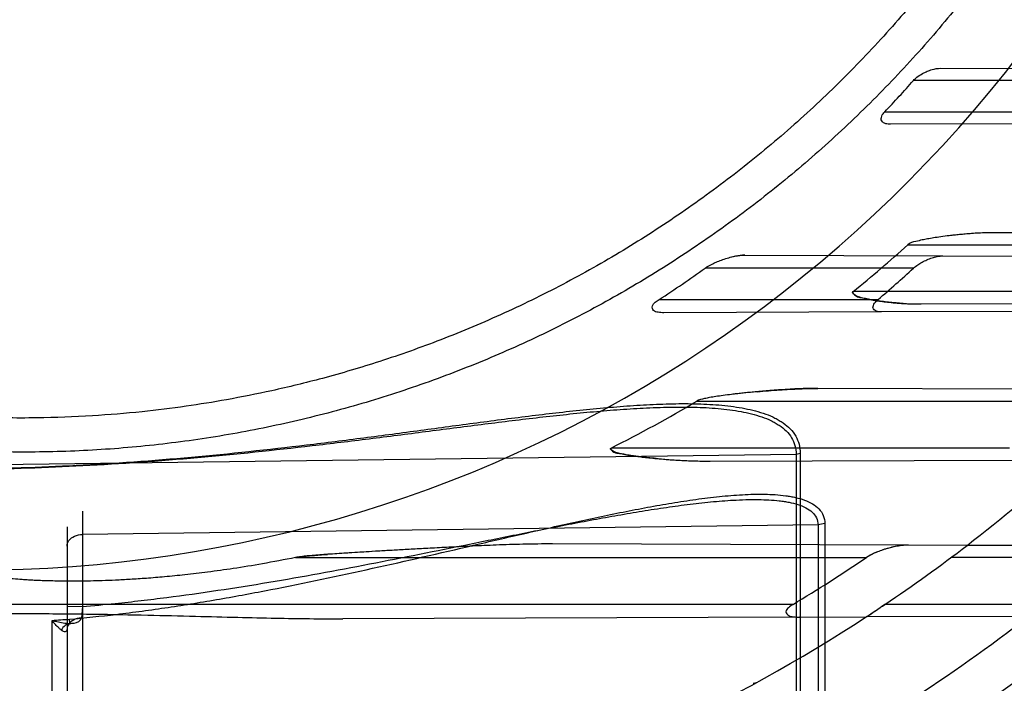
# Model space of a CAD drawing. Header units: millimetres. Extents: x 0 to 297, y 0 to 210.
# Tile 25 of 256: x 141.287 to 141.57, y 90.428 to 90.619. Entities that reach past the tile are written whole.
import ezdxf

# ---------------------------------------------------------------- set-up
doc = ezdxf.new("R2010")
doc.units = ezdxf.units.MM
doc.header["$LTSCALE"] = 16.335
doc.layers.get('0').update_dxf_attribs({"linetype": 'CONTINUOUS'})
for name, color, linetype in [('01_GLOBAL', 7, 'CONTINUOUS'), ('INTFCLR_1', 7, 'CONTINUOUS'), ('INTFCLR_144815', 7, 'CONTINUOUS')]:
    doc.layers.add(name, color=color, linetype=linetype)

msp = doc.modelspace()

# ---------------------------------------------------------------- linework, layer by layer
at = {"color": 7, "linetype": 'Continuous'}
msp.add_circle((142.5788034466, 92.2083412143), 3.42, dxfattribs=at)
at = {"color": 9, "linetype": 'Continuous'}
msp.add_arc((142.5788034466, 92.2083412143), 3.3761688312, 182.9674534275, 267.0325465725, dxfattribs=at)
at = {"layer": '01_GLOBAL', "color": 7, "linetype": 'Continuous'}
msp.add_circle((142.5788034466, 92.2083412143), 3.465, dxfattribs=at)
at = {"layer": 'INTFCLR_1', "color": 9, "linetype": 'Continuous'}
for p, q in [((141.5518913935, 90.60511800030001), (141.5992258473, 90.60495277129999)), ((141.5928813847, 90.60158959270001), (141.544063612, 90.60158959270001)), ((141.5358136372, 90.59258959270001), (141.5859287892, 90.59258959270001)), ((141.5872388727, 90.5891845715), (141.5374533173, 90.5890107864)), ((141.6356418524, 90.55757565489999), (141.5674497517, 90.55781369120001)), ((141.5424267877, 90.5543395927), (141.6284311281, 90.5543395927)), ((141.4955733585, 90.5513145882), (141.5525625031, 90.55111565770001)), ((141.5440530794, 90.5475895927), (141.4841399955, 90.5475895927)), ((141.6170626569, 90.54083959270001), (141.5267244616, 90.54083959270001)), ((141.4709529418, 90.5385895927), (141.5339336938, 90.5385895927)), ((141.5462586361, 90.5372915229), (141.6190811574, 90.5375457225)), ((141.5348452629, 90.5350016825), (141.4722287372, 90.53478310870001)), ((141.5956532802, 90.51271524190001), (141.5165793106, 90.5129912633)), ((141.4817279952, 90.5093395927), (141.5866681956, 90.5093395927)), ((141.5103153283, 90.4939997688), (141.273551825, 90.490888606)), ((141.5716685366, 90.49583959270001), (141.457079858, 90.49583959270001)), ((141.5103153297, 90.4939997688), (141.5103153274, 90.39388320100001)), ((141.5115099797, 90.4942271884), (141.5103153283, 90.4939997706)), ((141.5115099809, 90.4942271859), (141.5115099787, 90.3941764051)), ((141.4855535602, 90.4920796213), (141.5735954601, 90.4923869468)), ((141.3049732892, 90.47766563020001), (141.3049732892, 90.3103930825)), ((141.5185644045, 90.4741155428), (141.5166176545, 90.4737535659)), ((141.5185644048, 90.4741155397), (141.5185644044, 90.3682468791)), ((141.300551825, 90.4731663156), (141.300551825, 90.3103930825)), ((141.5166176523, 90.4737535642), (141.3049732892, 90.4709724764)), ((141.5166176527, 90.4737535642), (141.5166176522, 90.3677801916)), ((141.5426214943, 90.4679003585), (141.4402751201, 90.4682576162)), ((141.6017761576, 90.467693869), (141.5594970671, 90.46784145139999)), ((141.3662812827, 90.4643395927), (141.5305347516, 90.4643395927)), ((141.5979308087, 90.4643395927), (141.5548795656, 90.4643395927)), ((141.5094200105, 90.4508395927), (141.264551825, 90.4508395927)), ((141.300551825, 90.4503100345), (141.3049731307, 90.4502545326)), ((141.3049731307, 90.4502545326), (141.3046808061, 90.4469297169)), ((141.5816008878, 90.4508395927), (141.5358832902, 90.4508395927)), ((141.2962393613, 90.3043379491), (141.2962393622, 90.44626296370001)), ((141.3013757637, 90.4453854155), (141.3012553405, 90.4465839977)), ((141.5113273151, 90.4471695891), (141.379894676, 90.4467108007)), ((141.5772034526, 90.44739954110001), (141.5304558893, 90.4472363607))]:
    msp.add_line(p, q, dxfattribs=at)
at = {"layer": 'INTFCLR_1', "color": 6, "linetype": 'Continuous'}
for p, q in [((141.5525625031, 90.55111565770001), (141.6423602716, 90.55080220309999)), ((141.6296839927, 90.5353327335), (141.5348452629, 90.5350016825)), ((141.5594970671, 90.46784145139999), (141.5426214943, 90.4679003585)), ((141.5113273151, 90.4471695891), (141.5304558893, 90.4472363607))]:
    msp.add_line(p, q, dxfattribs=at)
at = {"layer": 'INTFCLR_1', "color": 7, "linetype": 'Continuous'}
msp.add_line((141.5358832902, 90.4508395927), (141.5347327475, 90.45006549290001), dxfattribs=at)
at = {"layer": 'INTFCLR_1', "color": 6, "linetype": 'Continuous'}
for centre, radius, start, end in [((141.273551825, 90.84008959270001), 0.5431065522, 270, 90.00000002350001), ((141.273551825, 90.84008959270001), 0.5161422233, 270, 90.00000002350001), ((141.2741200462, 90.8407558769), 0.3606522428, 316.519781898, 318.459498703), ((141.2857062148, 90.8370581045), 0.3818837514, 309.13353205, 312.2407996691), ((141.2744258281, 90.84070767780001), 0.3604139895, 303.0439087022, 305.5821917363), ((141.2742544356, 90.8407557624), 0.3984190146, 310.6755073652, 312.6231329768), ((141.2884674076, 90.83293990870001), 0.3769174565, 296.5735206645, 300.8464944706), ((141.273551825, 90.84008959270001), 0.4693968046, 303.9776385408, 307.5299422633), ((141.2760171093, 90.8391513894), 0.4530595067, 301.0088492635, 304.1786423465)]:
    msp.add_arc(centre, radius, start, end, dxfattribs=at)
at = {"layer": 'INTFCLR_1', "color": 9, "linetype": 'Continuous'}
for centre, radius, start, end in [((141.273551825, 90.84008959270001), 0.3793960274, 270.0000000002, 337.5066823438), ((141.273551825, 90.84008959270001), 0.4693968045, 307.5299422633, 312.2149436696), ((141.273551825, 90.84008959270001), 0.4693968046, 269.9999999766, 303.1824438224), ((141.2735518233, 90.8400896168), 0.3944796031, 273.2970471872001, 274.0270834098), ((141.273551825, 90.84008959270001), 0.4963968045, 302.8139688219, 307.7133577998), ((141.4978775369, 90.43084164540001), 0.0027, 271.0000000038, 298.7289681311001)]:
    msp.add_arc(centre, radius, start, end, dxfattribs=at)
at = {"layer": 'INTFCLR_1', "color": 7, "linetype": 'Continuous'}
for centre, radius, start, end in [((141.5460712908, 90.6188648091), 0.081573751, 266.5013563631, 270.1315881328), ((141.450051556, 89.38963223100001), 1.0781987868, 93.4705391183, 93.9638540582), ((141.5286081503, 88.1052917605), 2.3649393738, 93.2618077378, 93.4866402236), ((141.273551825, 90.84008959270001), 0.4693968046, 303.1824438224, 303.9776385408), ((141.2739906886, 90.8394254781), 0.4686007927, 303.1819762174, 303.7336642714)]:
    msp.add_arc(centre, radius, start, end, dxfattribs=at)
at = {"layer": 'INTFCLR_1', "color": 6, "linetype": 'Continuous'}
for points, knots in [([(141.273551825, 91.1754196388), (141.2802383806, 91.17569400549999), (141.2936314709, 91.1758414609), (141.3136931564, 91.174861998), (141.333696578, 91.17267773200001), (141.3536324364, 91.1692804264), (141.3733835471, 91.16467002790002), (141.3925222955, 91.1589612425), (141.4112398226, 91.1521542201), (141.429528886, 91.1442551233), (141.4476081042, 91.1351158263), (141.4650996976, 91.12490336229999), (141.4819327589, 91.1136612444), (141.4980515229, 91.1014306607), (141.513396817, 91.0882570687), (141.5279188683, 91.0741852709), (141.5415615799, 91.05927217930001), (141.5542787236, 91.0435689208), (141.566017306, 91.02714532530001), (141.5767435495, 91.01005456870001), (141.586423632, 90.99235160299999), (141.5950207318, 90.97410428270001), (141.6025009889, 90.9553900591), (141.6088428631, 90.9362701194), (141.6140279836, 90.9168033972), (141.6180381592, 90.8970567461), (141.6208576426, 90.877105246), (141.6224756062, 90.8570295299), (141.6228875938, 90.8369136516), (141.6220957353, 90.81682868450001), (141.6201063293, 90.7968408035), (141.6169268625, 90.77700966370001), (141.6125686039, 90.7574039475), (141.6070465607, 90.7380925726), (141.600382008, 90.71915006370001), (141.5926019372, 90.70065078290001), (141.5837385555, 90.6826636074), (141.5738222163, 90.6652440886), (141.5628929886, 90.6484599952), (141.5509916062, 90.6323694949), (141.538163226, 90.6170274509), (141.5244418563, 90.60247353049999), (141.5098870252, 90.5887718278), (141.494542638, 90.575960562), (141.4784714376, 90.5640906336), (141.4617271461, 90.5532022), (141.4443769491, 90.5433356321), (141.4265001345, 90.5345314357), (141.4085261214, 90.52696935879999), (141.3910227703, 90.52076276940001), (141.374768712, 90.51595910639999), (141.3600533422, 90.5123677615), (141.3469461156, 90.50974854), (141.3344969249, 90.50774192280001), (141.32162892, 90.50614919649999), (141.3073219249, 90.50496210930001), (141.2911119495, 90.5043520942), (141.2796603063, 90.5045088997), (141.273551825, 90.5047595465)], [0, 0, 0, 0, 0.0185657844, 0.0371317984, 0.05569073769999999, 0.0743563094, 0.09320240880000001, 0.1119235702, 0.129729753, 0.1484268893, 0.1671582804, 0.1858963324, 0.2045840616, 0.2232805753, 0.241995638, 0.2606572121, 0.2793460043, 0.298034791, 0.3166822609, 0.3353170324, 0.3539796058, 0.3726237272, 0.3912431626, 0.4098577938, 0.4284754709, 0.4470981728, 0.4657246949, 0.4843423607, 0.5029403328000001, 0.5215094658, 0.5400731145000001, 0.5586325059, 0.5771954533, 0.5957587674, 0.6143211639, 0.6328711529, 0.651401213, 0.6699184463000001, 0.6884460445, 0.7069331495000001, 0.7254085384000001, 0.7438945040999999, 0.7623917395, 0.7808314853, 0.7993176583, 0.8177869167, 0.8362093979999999, 0.8546575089, 0.8730374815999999, 0.8902753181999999, 0.9061521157, 0.9200376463, 0.9322836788, 0.9432240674, 0.9550134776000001, 0.9682465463, 0.9830392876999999, 1, 1, 1, 1]), ([(141.6162475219, 90.7324404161), (141.6151908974, 90.7292169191), (141.6129825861, 90.7228006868), (141.609388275, 90.7132784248), (141.605515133, 90.70386618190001), (141.6013665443, 90.694572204), (141.596946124, 90.6854045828), (141.5922576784, 90.6763712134), (141.5873053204, 90.6674800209), (141.5820932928, 90.6587386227), (141.5766261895, 90.65015472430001), (141.5709086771, 90.6417356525), (141.5649458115, 90.63348885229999), (141.5587426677, 90.6254213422), (141.5523047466, 90.6175402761), (141.5456375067, 90.6098523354), (141.5387468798, 90.60236436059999), (141.5316386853, 90.5950826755), (141.5243192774, 90.5880137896), (141.5167948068, 90.58116364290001), (141.509072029, 90.5745383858), (141.5011574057, 90.5681435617), (141.4930580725, 90.561984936), (141.4847807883, 90.5560676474), (141.4763330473, 90.5503970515), (141.4677219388, 90.54497790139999), (141.4589552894, 90.53981510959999), (141.4500404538, 90.53491299), (141.4409853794, 90.5302758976), (141.4317977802, 90.5259077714), (141.4224857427, 90.5218124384), (141.4130572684, 90.5179934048), (141.4035205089, 90.5144539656), (141.3938837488, 90.51119718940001), (141.3841553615, 90.5082258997), (141.3743437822, 90.50554266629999), (141.3644575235, 90.5031498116), (141.3545051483, 90.501049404), (141.3444952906, 90.4992432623), (141.3344366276, 90.4977329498), (141.3243378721, 90.49651977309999), (141.3142077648, 90.4956047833), (141.3040550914, 90.4949887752), (141.2938886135, 90.49467228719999), (141.2837172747, 90.4946555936), (141.2769387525, 90.494844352), (141.273551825, 90.4949886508)], [0, 0, 0, 0, 0.0227356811, 0.0454710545, 0.0682062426, 0.09094098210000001, 0.1136756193, 0.1364096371, 0.1591436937, 0.1818769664, 0.2046103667, 0.2273428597, 0.2500755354, 0.2728072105, 0.2955391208, 0.3182699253, 0.3410011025, 0.3637310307, 0.3864614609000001, 0.4091905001, 0.4319201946, 0.4546483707, 0.4773773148, 0.5001046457, 0.5228327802, 0.5455591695, 0.5682859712, 0.5910108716, 0.6137361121, 0.6364602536, 0.6591836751, 0.681906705, 0.7046293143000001, 0.7273515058, 0.750073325, 0.77279473, 0.7955158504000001, 0.8182366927, 0.8409573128, 0.8636777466, 0.886398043, 0.9091183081, 0.9318386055, 0.9545589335, 0.9772794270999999, 1, 1, 1, 1]), ([(141.544063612, 90.60158959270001), (141.5443746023, 90.60194063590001), (141.5451986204, 90.6026895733), (141.5465461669, 90.6035638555), (141.5480170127, 90.60427253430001), (141.5497342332, 90.6048774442), (141.5510619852, 90.6051208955), (141.5518913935, 90.60511800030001)], [0, 0, 0, 0, 0.1602102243, 0.3781075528, 0.5466002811, 0.7166632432, 1, 1, 1, 1]), ([(141.5374533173, 90.5890107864), (141.5370022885, 90.58900921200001), (141.5361020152, 90.5890686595), (141.5346758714, 90.5897973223), (141.5348262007, 90.5914833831), (141.5354635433, 90.5922204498), (141.5358136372, 90.59258959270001)], [0, 0, 0, 0, 0.2385065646, 0.4877464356, 0.7309688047, 1, 1, 1, 1]), ([(141.5440530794, 90.5475895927), (141.5444549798, 90.54795948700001), (141.5452651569, 90.54857764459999), (141.5465851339, 90.54937199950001), (141.5479599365, 90.5500368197), (141.5494064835, 90.5505781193), (141.5509405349, 90.5509829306), (141.5519940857, 90.5511176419), (141.5525625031, 90.55111565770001)], [0, 0, 0, 0, 0.1748181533, 0.3246432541, 0.4926137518, 0.6628554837, 0.8180732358, 1, 1, 1, 1]), ([(141.4722287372, 90.53478310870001), (141.4716968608, 90.53478125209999), (141.4707267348, 90.5348689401), (141.4690632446, 90.5351318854), (141.4687077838, 90.5373854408), (141.4701963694, 90.5380974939), (141.4709529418, 90.5385895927)], [0, 0, 0, 0, 0.2240631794, 0.4307374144, 0.6197935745, 1, 1, 1, 1]), ([(141.5348452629, 90.5350016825), (141.534331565, 90.53499988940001), (141.5333499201, 90.53498802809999), (141.5321104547, 90.53619751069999), (141.5329066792, 90.53762179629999), (141.5335520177, 90.53826160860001), (141.5339336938, 90.5385895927)], [0, 0, 0, 0, 0.2688279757, 0.5028095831, 0.7366465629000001, 1, 1, 1, 1]), ([(141.3662812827, 90.4643395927), (141.3631120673, 90.46370152), (141.3571625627, 90.4625550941), (141.3487285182, 90.461180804), (141.3412888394, 90.4601393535), (141.3346924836, 90.4593567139), (141.328819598, 90.4587715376), (141.3235715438, 90.4583394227), (141.3188665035, 90.4580263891), (141.3146361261, 90.45780651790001), (141.3108240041, 90.4576598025), (141.3073816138, 90.4575706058), (141.3042671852, 90.4575266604), (141.3014444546, 90.45751829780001), (141.2988825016, 90.45753786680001), (141.2965548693, 90.4575792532), (141.2944382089, 90.4576375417), (141.2925113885, 90.457708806), (141.2907554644, 90.4577899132), (141.2891537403, 90.45787835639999), (141.2872862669, 90.4579981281), (141.2852427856, 90.4581551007), (141.2830944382, 90.45835818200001), (141.2813034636, 90.4585604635), (141.2796258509, 90.45878138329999), (141.2781106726, 90.45902243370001), (141.2765155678, 90.4593178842), (141.2751643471, 90.45971575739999), (141.2735433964, 90.4600847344), (141.273551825, 90.46069278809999)], [0, 0, 0, 0, 0.1035820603, 0.1941093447, 0.2737667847, 0.3442626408, 0.4069304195, 0.4628609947, 0.5129763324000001, 0.55801159, 0.5985845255, 0.6352070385, 0.6683430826, 0.6983812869, 0.7256484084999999, 0.7504312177, 0.7729712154, 0.7934927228, 0.8122095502, 0.8292917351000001, 0.8448909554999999, 0.8721667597, 0.8949597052, 0.9140167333, 0.9299480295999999, 0.9490596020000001, 0.9636117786, 0.9805155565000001, 1, 1, 1, 1]), ([(141.5094200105, 90.4508395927), (141.5089623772, 90.4505644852), (141.5082045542, 90.45004446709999), (141.5070336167, 90.44877305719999), (141.5081802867, 90.4474570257), (141.5096763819, 90.44725736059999), (141.5107415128, 90.4471675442), (141.5113273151, 90.4471695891)], [0, 0, 0, 0, 0.2138915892, 0.394020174, 0.5733210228, 0.7653398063, 1, 1, 1, 1]), ([(141.273551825, 90.44817320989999), (141.2794149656, 90.44821590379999), (141.2910066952, 90.4482401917), (141.3077634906, 90.4480846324), (141.3232170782, 90.44779314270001), (141.3370156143, 90.447452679), (141.3492918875, 90.4471370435), (141.3602364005, 90.4468881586), (141.3702936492, 90.4467300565), (141.3767088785, 90.4466996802), (141.379894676, 90.4467108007)], [0, 0, 0, 0, 0.1653841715, 0.3269571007, 0.4726648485, 0.6013518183, 0.7162859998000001, 0.8190525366, 0.9101386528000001, 1, 1, 1, 1])]:
    msp.add_open_spline(points, degree=3, knots=knots, dxfattribs=at)
at = {"layer": 'INTFCLR_1', "color": 7, "linetype": 'Continuous'}
for points, knots in [([(141.5674497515, 90.557813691), (141.5666427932, 90.5578117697), (141.5650964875, 90.5577943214), (141.5628810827, 90.5576948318), (141.560863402, 90.5575654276), (141.5590288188, 90.5574182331), (141.5573564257, 90.55726149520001), (141.5558273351, 90.55709995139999), (141.5540323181, 90.55689211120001), (141.5520519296, 90.5566365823), (141.5499525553, 90.55632541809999), (141.548173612, 90.5560244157), (141.5464644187, 90.5557049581), (141.5445686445, 90.55524275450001), (141.5430645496, 90.554881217), (141.5424267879, 90.5543395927)], [0, 0, 0, 0, 0.09534194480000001, 0.1826753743, 0.2619787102, 0.3342108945, 0.4001185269, 0.4604317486, 0.5158744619, 0.6136101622, 0.696359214, 0.7665410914, 0.8269590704, 0.901142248, 1, 1, 1, 1]), ([(141.4841399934, 90.5475895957), (141.4848210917, 90.5480808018), (141.4859918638, 90.5487419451), (141.4877085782, 90.54952305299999), (141.4892542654, 90.5501107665), (141.4909321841, 90.55062950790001), (141.4930450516, 90.5511191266), (141.494608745, 90.5513239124), (141.4955733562, 90.55131459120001)], [0, 0, 0, 0, 0.2070504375, 0.329585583, 0.4650685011, 0.6144618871, 0.7621521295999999, 1, 1, 1, 1]), ([(141.4955733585, 90.5513145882), (141.4946824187, 90.5513176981), (141.4932358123, 90.5511487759), (141.4918241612, 90.5508364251), (141.4912859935, 90.5507002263)], [0, 0, 0, 0, 0.6161106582, 1, 1, 1, 1]), ([(141.5410932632, 90.5374431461), (141.5404317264, 90.53748314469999), (141.5392120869, 90.5375709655), (141.5373194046, 90.5377472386), (141.5354508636, 90.5379597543), (141.5336305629, 90.5382169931), (141.5319404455, 90.5384858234), (141.5302311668, 90.5388510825), (141.5286795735, 90.53909779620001), (141.5260691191, 90.5403224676), (141.5267244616, 90.54083959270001)], [0, 0, 0, 0, 0.1316859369, 0.24296501, 0.3775787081, 0.5057479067, 0.6067087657, 0.7222394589, 0.8341269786, 1, 1, 1, 1]), ([(141.5267244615, 90.54083959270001), (141.5263449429, 90.540518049), (141.5277020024, 90.5393088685), (141.5290462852, 90.5391687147), (141.5307562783, 90.5386957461), (141.5323726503, 90.5384202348), (141.5339994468, 90.5381587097), (141.5357077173, 90.5379302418), (141.5377369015, 90.5377012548), (141.5396577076, 90.53753496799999), (141.5414034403, 90.5374210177), (141.5428960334, 90.5373481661), (141.5445284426, 90.5372986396), (141.5456651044, 90.5372904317), (141.5462586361, 90.5372915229)], [0, 0, 0, 0, 0.07313259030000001, 0.148912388, 0.2348843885, 0.3221284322, 0.3928954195, 0.4764623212, 0.5756946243, 0.6930376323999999, 0.7599031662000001, 0.8328945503, 0.9127362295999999, 1, 1, 1, 1]), ([(141.5165793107, 90.5129912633), (141.515429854, 90.5129880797), (141.5132299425, 90.51296721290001), (141.5100822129, 90.5128428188), (141.5072239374, 90.51268670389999), (141.5046332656, 90.51251282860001), (141.5022752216, 90.5123310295), (141.5001167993, 90.5121460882), (141.4981456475, 90.51196350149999), (141.496355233, 90.5117860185), (141.4947104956, 90.51161255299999), (141.4931943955, 90.51144297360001), (141.4914020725, 90.5112303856), (141.4894207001, 90.51097717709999), (141.487313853, 90.51067328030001), (141.4855185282, 90.5103796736), (141.4836815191, 90.5100081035), (141.4824065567, 90.50971506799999), (141.4817279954, 90.5093395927)], [0, 0, 0, 0, 0.09815117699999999, 0.1878318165, 0.2689644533, 0.3425755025, 0.4095387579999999, 0.4709100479, 0.5275541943, 0.5785725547, 0.6245396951, 0.6687747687, 0.7088360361, 0.7786596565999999, 0.8393110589, 0.8906608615, 0.9337794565, 1, 1, 1, 1]), ([(141.4991213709, 90.5120533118), (141.5012647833, 90.51224833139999), (141.5053435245, 90.5125854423), (141.5111644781, 90.5129121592), (141.5148420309, 90.5129973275), (141.5165793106, 90.5129912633)], [0, 0, 0, 0, 0.3692023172, 0.7019831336, 1, 1, 1, 1]), ([(141.4706735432, 90.4927683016), (141.469865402, 90.49284226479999), (141.4683907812, 90.4929881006), (141.4663615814, 90.49321795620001), (141.4646726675, 90.49342935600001), (141.4630682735, 90.4936554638), (141.4616046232, 90.49387050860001), (141.4600695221, 90.4941860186), (141.45878059, 90.4942975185), (141.4564207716, 90.49550377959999), (141.457079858, 90.49583959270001)], [0, 0, 0, 0, 0.1712560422, 0.3127353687, 0.4308049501, 0.5308584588, 0.6532772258, 0.748584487, 0.8438986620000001, 1, 1, 1, 1]), ([(141.457079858, 90.4958395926), (141.4566674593, 90.495629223), (141.4581171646, 90.4942910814), (141.4594072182, 90.4943774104), (141.4610897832, 90.4939427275), (141.4626043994, 90.49372852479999), (141.4641146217, 90.4935033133), (141.4656913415, 90.4932985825), (141.4675506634, 90.493078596), (141.4697514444, 90.49284962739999), (141.4718250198, 90.4926627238), (141.4736979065, 90.49251583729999), (141.4752860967, 90.4924055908), (141.4770172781, 90.49230243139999), (141.4789037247, 90.4922104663), (141.4809575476, 90.4921357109), (141.4831924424, 90.49208538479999), (141.4847441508, 90.4920776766), (141.4855535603, 90.4920796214)], [0, 0, 0, 0, 0.0474736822, 0.1035824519, 0.1600239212, 0.2162737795, 0.2626346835, 0.3161003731, 0.3794560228, 0.4545738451, 0.5430067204, 0.5929390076, 0.647217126, 0.7062565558, 0.7707745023, 0.8408876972, 0.9169990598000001, 1, 1, 1, 1]), ([(141.4402751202, 90.4682576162), (141.4374286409, 90.4682392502), (141.4320091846, 90.4681958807), (141.4243200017, 90.46792532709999), (141.4174481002, 90.4676348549), (141.4113196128, 90.4673379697), (141.4058106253, 90.4670514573), (141.4008298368, 90.4667818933), (141.3963094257, 90.4665306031), (141.3921930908, 90.4662952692), (141.3884325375, 90.46607436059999), (141.3849912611, 90.4658671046), (141.3818426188, 90.4656729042), (141.3789578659, 90.4654877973), (141.3763157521, 90.4653093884), (141.3738904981, 90.4651347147), (141.3716973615, 90.4649632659), (141.3696963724, 90.4647851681), (141.367917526, 90.4646040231), (141.3667926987, 90.46443486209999), (141.3662812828, 90.4643395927)], [0, 0, 0, 0, 0.1152122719, 0.2193372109, 0.3113873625, 0.39359951, 0.467673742, 0.5346623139, 0.5954893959, 0.6509176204, 0.701540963, 0.7479583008, 0.7904539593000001, 0.8292228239, 0.8649572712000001, 0.8976354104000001, 0.9276379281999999, 0.9539925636, 0.9789445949, 1, 1, 1, 1]), ([(141.5426200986, 90.467902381), (141.5421124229, 90.4679065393), (141.5410039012, 90.4678387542), (141.5392534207, 90.4675849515), (141.5374308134, 90.46718602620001), (141.5356917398, 90.4666894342), (141.5341427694, 90.4661507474), (141.5324141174, 90.4654299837), (141.5312270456, 90.46481290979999), (141.5305339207, 90.46434011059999)], [0, 0, 0, 0, 0.1195928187, 0.2610229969, 0.4163599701, 0.5587008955, 0.6868583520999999, 0.8023583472, 1, 1, 1, 1]), ([(141.5380694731, 90.4673167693), (141.5376062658, 90.4672115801), (141.5365271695, 90.4669375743), (141.53495025, 90.466441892), (141.5328575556, 90.4656507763), (141.5314240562, 90.4649172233), (141.5305347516, 90.4643395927)], [0, 0, 0, 0, 0.1751409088, 0.4103389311, 0.6089998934, 1, 1, 1, 1]), ([(141.5426214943, 90.4679003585), (141.5416731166, 90.467903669), (141.5401409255, 90.4677420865), (141.538638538, 90.46744515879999), (141.5380694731, 90.4673167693)], [0, 0, 0, 0, 0.6191495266, 1, 1, 1, 1]), ([(141.3662812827, 90.4643395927), (141.3667426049, 90.464425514), (141.3677656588, 90.4645812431), (141.3694114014, 90.4647567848), (141.3712632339, 90.4649267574), (141.3733177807, 90.46509111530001), (141.3747542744, 90.4651971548), (141.3755187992, 90.46525135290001)], [0, 0, 0, 0, 0.1516028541, 0.334126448, 0.5346492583, 0.7523842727, 1, 1, 1, 1])]:
    msp.add_open_spline(points, degree=3, knots=knots, dxfattribs=at)
at = {"layer": 'INTFCLR_1', "color": 9, "linetype": 'Continuous'}
for points, knots in [([(141.2735518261, 90.4899096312), (141.2841045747, 90.49004540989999), (141.3057520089, 90.4907788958), (141.3384307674, 90.49322653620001), (141.3632714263, 90.4959586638), (141.3797982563, 90.4980102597), (141.3907371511, 90.49941726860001), (141.4042833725, 90.5012278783), (141.4203743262, 90.50339703), (141.4362375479, 90.505437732), (141.4493154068, 90.5069105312), (141.4583829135, 90.50771747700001), (141.4635007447, 90.50809003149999), (141.4685320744, 90.5083931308), (141.4747001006, 90.50863195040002), (141.4819256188, 90.50862983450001), (141.4877811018, 90.50831249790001), (141.4923008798, 90.5077973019), (141.496533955, 90.5071026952), (141.5005585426, 90.5060781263), (141.5037994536, 90.50471953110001), (141.5054714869, 90.503815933), (141.5069948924, 90.502839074), (141.5086899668, 90.501423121), (141.5102880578, 90.4993468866), (141.5113010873, 90.4968998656), (141.5115099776, 90.4951289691), (141.5115099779, 90.4942271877)], [0, 0, 0, 0, 0.1289791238, 0.2646226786, 0.4003991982, 0.4343493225, 0.4681532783, 0.5351875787, 0.6013739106, 0.6665844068, 0.7306530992, 0.7621962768, 0.7778322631, 0.7933636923, 0.8237961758, 0.8532549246, 0.8816423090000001, 0.8954069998, 0.9088266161, 0.934067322, 0.9459193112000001, 0.9516765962, 0.9572743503, 0.9680213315, 0.9784973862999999, 0.9889790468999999, 1, 1, 1, 1]), ([(141.2735518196, 90.48976100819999), (141.2840648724, 90.48989559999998), (141.3056125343, 90.49060321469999), (141.3381350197, 90.49294390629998), (141.3628486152, 90.49555078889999), (141.379290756, 90.4975080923), (141.3901724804, 90.49885030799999), (141.4036482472, 90.5005777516), (141.4196558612, 90.50264806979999), (141.4354370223, 90.50459711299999), (141.4484463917, 90.50600543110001), (141.4574657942, 90.5067786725), (141.4625567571, 90.5071364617), (141.4676492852, 90.5074333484), (141.4714762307, 90.50757604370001), (141.4740404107, 90.5076208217)], [0, 0, 0, 0, 0.1566143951, 0.3210466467, 0.4855983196, 0.5267373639, 0.5676974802, 0.6489192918, 0.7291134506, 0.8081312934, 0.8857786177, 0.92401377, 0.9429688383, 0.9617983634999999, 1, 1, 1, 1]), ([(141.4740404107, 90.5076208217), (141.4763503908, 90.5076611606), (141.4809722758, 90.507659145), (141.4867090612, 90.50736678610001), (141.4912054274, 90.5068808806), (141.4954131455, 90.5062246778), (141.4994126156, 90.5052563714), (141.5026417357, 90.5039666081), (141.504306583, 90.503108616), (141.5058188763, 90.50218359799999), (141.5075007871, 90.5008449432), (141.5090930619, 90.4988754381), (141.5101059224, 90.4965472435), (141.5103153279, 90.49485730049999), (141.5103153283, 90.4939997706)], [0, 0, 0, 0, 0.1636778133, 0.3273466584, 0.4066701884, 0.4839562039, 0.6290495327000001, 0.6969158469, 0.7297739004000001, 0.7616269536, 0.8224297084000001, 0.8811186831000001, 0.9392474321, 1, 1, 1, 1]), ([(141.3012553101, 90.4465839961), (141.3057448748, 90.44698391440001), (141.3127256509, 90.4477177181), (141.3221767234, 90.4489208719), (141.332106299, 90.4503310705), (141.3444623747, 90.4523369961), (141.3641016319, 90.45596751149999), (141.3884376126, 90.46112813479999), (141.4126032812, 90.46672768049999), (141.431842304, 90.4711963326), (141.4438220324, 90.47390859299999), (141.4533767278, 90.475971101), (141.4604903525, 90.4774373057), (141.46754923, 90.4788007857), (141.4745358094, 90.48003113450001), (141.4814247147, 90.4810898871), (141.4881851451, 90.4819278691), (141.4937324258, 90.482392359), (141.4980821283, 90.4825674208), (141.5022458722, 90.48258489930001), (141.5058167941, 90.48237244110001), (141.5087580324, 90.4819145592), (141.5105707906, 90.4815480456), (141.5127026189, 90.4809443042), (141.5150181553, 90.4799001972), (141.5169514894, 90.47844899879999), (141.5182878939, 90.4764711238), (141.5185644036, 90.4749021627), (141.5185644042, 90.4741155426)], [0, 0, 0, 0, 0.0601941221, 0.09372149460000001, 0.1272316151, 0.1941268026, 0.2608752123, 0.3939353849, 0.5263052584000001, 0.5921500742, 0.6577064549, 0.6903369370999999, 0.7226876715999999, 0.7547017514, 0.7863452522, 0.817421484, 0.8477710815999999, 0.8773039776, 0.89173223, 0.9058929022, 0.9329131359, 0.9393638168, 0.9456332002, 0.9576064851, 0.9688771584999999, 0.9793862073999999, 0.9894949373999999, 1, 1, 1, 1]), ([(141.3049729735, 90.45025452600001), (141.3081320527, 90.4505204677), (141.3137626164, 90.4510481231), (141.321851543, 90.45193283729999), (141.3316967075, 90.453135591), (141.343948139, 90.4548492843), (141.3634194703, 90.4579575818), (141.3875545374, 90.46239081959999), (141.4115322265, 90.4672243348), (141.4306151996, 90.4710931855), (141.4424960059, 90.473446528), (141.4519705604, 90.4752394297), (141.4590257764, 90.4765160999), (141.4660267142, 90.4777053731), (141.4729559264, 90.4787808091), (141.4797881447, 90.47970893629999), (141.4864926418, 90.48044695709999), (141.4921282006, 90.4808704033), (141.4955260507, 90.48099181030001), (141.4967334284, 90.48101278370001)], [0, 0, 0, 0, 0.0489322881, 0.0872815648, 0.1255925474, 0.2020168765, 0.2782050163, 0.4299198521, 0.5807251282, 0.6557395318, 0.7304548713, 0.7676637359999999, 0.8045717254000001, 0.8411178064, 0.8772671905, 0.9127986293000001, 0.9475317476, 0.9813615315, 1, 1, 1, 1]), ([(141.4967334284, 90.48101278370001), (141.4976486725, 90.4810286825), (141.5005687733, 90.48103862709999), (141.5039704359, 90.4808703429), (141.5068909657, 90.4804805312), (141.5086852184, 90.4801681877), (141.5107892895, 90.47965410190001), (141.513073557, 90.47876358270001), (141.5149798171, 90.4775318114), (141.5163267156, 90.4758325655), (141.516617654, 90.4744376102), (141.5166176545, 90.4737535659)], [0, 0, 0, 0, 0.1193256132, 0.3806981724, 0.4429440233, 0.503321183, 0.618068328, 0.7247213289, 0.8216157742, 0.9108306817, 1, 1, 1, 1]), ([(141.3005518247, 90.4675853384), (141.3005518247, 90.4681663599), (141.3010299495, 90.4694338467), (141.3027396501, 90.47066228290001), (141.3041991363, 90.4709623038), (141.3049732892, 90.4709724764)], [0, 0, 0, 0, 0.2867313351, 0.6179262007, 1, 1, 1, 1]), ([(141.2988889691, 90.4434800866), (141.2986740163, 90.4436417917), (141.2976988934, 90.44447885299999), (141.296861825, 90.4454625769), (141.2962393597, 90.4462629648)], [0, 0, 0, 0, 0.2096650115, 1, 1, 1, 1]), ([(141.2962393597, 90.4462629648), (141.2966895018, 90.44612897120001), (141.2983688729, 90.4456798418), (141.3001058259, 90.44539939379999), (141.3013757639, 90.4453854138)], [0, 0, 0, 0, 0.2699707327, 1, 1, 1, 1]), ([(141.3046808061, 90.4469297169), (141.3038926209, 90.44688307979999), (141.3020678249, 90.44650599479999), (141.3005518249, 90.44477558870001), (141.3005518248, 90.4437128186)], [0, 0, 0, 0, 0.426253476, 1, 1, 1, 1]), ([(141.3013596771, 90.4453823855), (141.3017644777, 90.44538980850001), (141.3029327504, 90.44542801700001), (141.3046280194, 90.4460774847), (141.3046808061, 90.4469297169)], [0, 0, 0, 0, 0.3216474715, 1, 1, 1, 1]), ([(141.3013599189, 90.44537963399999), (141.3008871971, 90.44529513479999), (141.2998812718, 90.44483287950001), (141.2991784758, 90.4439872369), (141.2988889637, 90.4434800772)], [0, 0, 0, 0, 0.4512485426, 1, 1, 1, 1]), ([(141.3005518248, 90.4437128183), (141.3005518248, 90.443523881), (141.3005283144, 90.44315132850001), (141.3000106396, 90.4428992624), (141.2994532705, 90.4431145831), (141.2990914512, 90.4433349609), (141.2988889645, 90.4434800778)], [0, 0, 0, 0, 0.2504156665, 0.4303051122, 0.6698214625, 1, 1, 1, 1])]:
    msp.add_open_spline(points, degree=3, knots=knots, dxfattribs=at)
at = {"layer": 'INTFCLR_144815', "color": 6, "linetype": 'Continuous'}
for radius in [0.5743020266, 0.5472855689]:
    msp.add_circle((141.273551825, 90.84008959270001), radius, dxfattribs=at)
for radius, start, end in [(0.7917112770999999, 313.9937911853, 154.5150993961), (0.7647112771, 312.9543589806, 154.5144414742), (0.73941501, 282.2440355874, 71.2863570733), (0.5949342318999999, 45.0000000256, 314.9999999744), (0.5938695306, 44.999999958, 315.000000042), (0.5930090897, 44.99999997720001, 315.0000000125), (0.5750735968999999, 47.86578076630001, 312.1342192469), (0.5668530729, 45.72777364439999, 314.2722263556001), (0.5488570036, 45.6663486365, 314.3336513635), (0.54882, 45.741955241, 314.258044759), (0.5361020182, 295.6072723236, 334.3927276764), (0.5090855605, 297.0737153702, 332.9262846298), (0.7647112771, 205.4855585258, 293.0456409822), (0.7917112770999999, 205.4849006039, 292.0062088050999)]:
    msp.add_arc((141.273551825, 90.84008959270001), radius, start, end, dxfattribs=at)
at = {"layer": 'INTFCLR_144815', "color": 9, "linetype": 'Continuous'}
for centre, radius, start, end in [((141.273551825, 90.84008959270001), 0.6197635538, 52.2436298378, 307.7563701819), ((141.273551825, 90.84008959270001), 0.7345008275, 292.4997540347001, 54.0964566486), ((141.273551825, 90.84008959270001), 0.5837869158, 52.5411294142, 307.4588705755), ((141.273551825, 90.84008959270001), 0.5666595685, 45.7280221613, 314.2719778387), ((141.273551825, 90.84008959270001), 0.5576609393, 45.73034182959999, 314.2696581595), ((141.2735550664, 90.84009111), 0.6625959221, 292.4997540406, 54.09645665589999), ((141.273551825, 90.84008959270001), 0.7495956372, 203.8266800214, 313.0809380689), ((141.273551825, 90.84008959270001), 0.7585963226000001, 203.8278898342, 312.5732768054), ((141.273551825, 90.84008959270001), 0.7855942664, 203.8266800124, 319.1799903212)]:
    msp.add_arc(centre, radius, start, end, dxfattribs=at)

doc.saveas('drawing.dxf')
